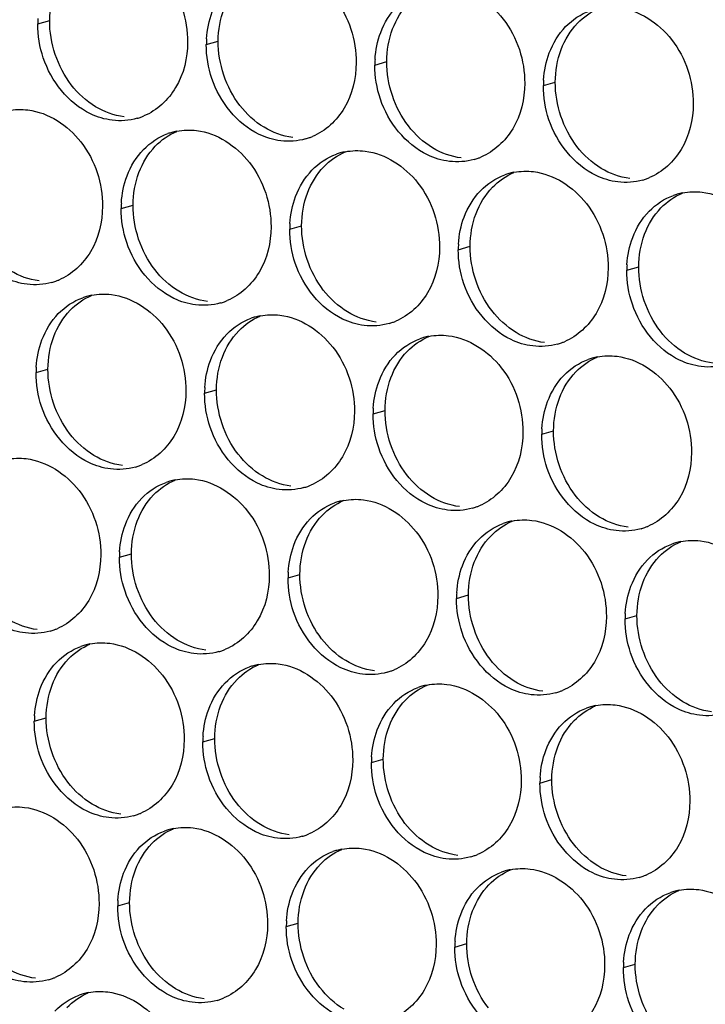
# Paper-space layout '45651_1_3' of a CAD drawing. Header units: millimetres. Extents: x -231 to 594, y 0 to 420.
# Tile 117 of 247: x 101 to 107, y 225 to 234. Entities that reach past the tile are written whole.
import ezdxf

# ---------------------------------------------------------------- set-up
doc = ezdxf.new("R2010")
doc.units = ezdxf.units.MM
doc.header["$LTSCALE"] = 32.67
doc.layers.add('02___PRT_ALL_AXES', color=7, linetype='CONTINUOUS')

psp = doc.layouts.new('45651_1_3')

# ---------------------------------------------------------------- linework, layer by layer
at = {"layer": '02___PRT_ALL_AXES', "color": 7, "linetype": 'CONTINUOUS'}
for p, q in [((101.0373, 233.9122), (101.1445, 233.9429)), ((102.5569, 233.7267), (102.6641, 233.7574)), ((104.0765, 233.5413), (104.1837, 233.5719)), ((105.5961, 233.3558), (105.7033, 233.3865)), ((101.7893, 232.247), (101.8965, 232.2777)), ((103.3089, 232.0616), (103.4161, 232.0922)), ((104.8285, 231.8761), (104.9357, 231.9068)), ((106.3481, 231.6906), (106.4553, 231.7213)), ((101.0218, 230.7673), (101.129, 230.798)), ((102.5414, 230.5818), (102.6486, 230.6125)), ((104.061, 230.3964), (104.1682, 230.427)), ((105.5805, 230.2109), (105.6877, 230.2416)), ((101.7738, 229.1021), (101.881, 229.1328)), ((103.2934, 228.9167), (103.4006, 228.9473)), ((104.813, 228.7312), (104.9202, 228.7619)), ((106.3326, 228.5457), (106.4398, 228.5764)), ((101.0062, 227.6224), (101.1134, 227.6531)), ((102.5258, 227.437), (102.633, 227.4676)), ((104.0454, 227.2515), (104.1526, 227.2822)), ((105.565, 227.066), (105.6722, 227.0967)), ((101.7583, 225.9572), (101.8655, 225.9879)), ((103.2778, 225.7718), (103.385, 225.8024)), ((104.7974, 225.5863), (104.9046, 225.617)), ((106.317, 225.4008), (106.4242, 225.4315))]:
    psp.add_line(p, q, dxfattribs=at)
at = {"layer": '02___PRT_ALL_AXES', "color": 3, "linetype": 'CONTINUOUS'}
for centre, radius, start, end in [((101.9292, 233.9078), 0.8918, 176.51802, 179.71686), ((103.4487, 233.7223), 0.8918, 176.51802, 179.71686), ((104.9683, 233.5369), 0.8918, 176.51802, 179.71686), ((106.4879, 233.3514), 0.8918, 176.51802, 179.71686), ((101.7827, 233.5864), 0.5467, 285.94061, 289.76751), ((101.7821, 233.5877), 0.5481, 289.77289, 292.73686), ((102.3948, 232.408), 0.5467, 105.94061, 109.76751), ((102.3962, 232.403), 0.5519, 100.97724, 105.93831), ((103.3022, 233.4009), 0.5467, 285.94061, 289.76751), ((103.3017, 233.4022), 0.5481, 289.77289, 292.73686), ((103.9158, 232.2175), 0.5519, 100.97724, 105.93831), ((103.9143, 232.2225), 0.5467, 105.94061, 109.76751), ((104.8218, 233.2154), 0.5467, 285.94061, 289.76751), ((104.8213, 233.2167), 0.5481, 289.77289, 292.73686), ((105.4339, 232.0371), 0.5467, 105.94061, 109.76751), ((105.4353, 232.032), 0.5519, 100.97724, 105.93831), ((106.3414, 233.0299), 0.5467, 285.94061, 289.76751), ((106.3409, 233.0312), 0.5481, 289.77289, 292.73686), ((106.9535, 231.8516), 0.5467, 105.94061, 109.76751), ((106.9549, 231.8466), 0.5519, 100.97724, 105.93831), ((102.6812, 232.2426), 0.8918, 176.51802, 179.71686), ((104.2008, 232.0571), 0.8918, 176.51802, 179.71686), ((105.7203, 231.8717), 0.8918, 176.51802, 179.71686), ((107.2399, 231.6862), 0.8918, 176.51802, 179.71686), ((101.0146, 232.108), 0.5481, 289.77289, 292.73686), ((101.0151, 232.1066), 0.5467, 285.94061, 289.76751), ((101.6272, 230.9283), 0.5467, 105.94061, 109.76751), ((101.6286, 230.9233), 0.5519, 100.97724, 105.93831), ((102.5347, 231.9212), 0.5467, 285.94061, 289.76751), ((102.5342, 231.9225), 0.5481, 289.77289, 292.73686), ((103.1468, 230.7428), 0.5467, 105.94061, 109.76751), ((103.1482, 230.7378), 0.5519, 100.97724, 105.93831), ((104.0543, 231.7357), 0.5467, 285.94061, 289.76751), ((104.0537, 231.737), 0.5481, 289.77289, 292.73686), ((104.6664, 230.5574), 0.5467, 105.94061, 109.76751), ((104.6678, 230.5523), 0.5519, 100.97724, 105.93831), ((105.5739, 231.5502), 0.5467, 285.94061, 289.76751), ((105.5733, 231.5515), 0.5481, 289.77289, 292.73686), ((106.1859, 230.3719), 0.5467, 105.94061, 109.76751), ((106.1874, 230.3669), 0.5519, 100.97724, 105.93831), ((101.9136, 230.7629), 0.8918, 176.51802, 179.71686), ((103.4332, 230.5774), 0.8918, 176.51802, 179.71686), ((104.9528, 230.392), 0.8918, 176.51802, 179.71686), ((106.4724, 230.2065), 0.8918, 176.51802, 179.71686), ((101.7671, 230.4415), 0.5467, 285.94061, 289.76751), ((101.7666, 230.4428), 0.5481, 289.77289, 292.73686), ((102.3792, 229.2631), 0.5467, 105.94061, 109.76751), ((102.3806, 229.2581), 0.5519, 100.97724, 105.93831), ((103.2867, 230.256), 0.5467, 285.94061, 289.76751), ((103.2862, 230.2573), 0.5481, 289.77289, 292.73686), ((103.8988, 229.0777), 0.5467, 105.94061, 109.76751), ((103.9002, 229.0726), 0.5519, 100.97724, 105.93831), ((104.8063, 230.0705), 0.5467, 285.94061, 289.76751), ((104.8058, 230.0718), 0.5481, 289.77289, 292.73686), ((105.4184, 228.8922), 0.5467, 105.94061, 109.76751), ((105.4198, 228.8871), 0.5519, 100.97724, 105.93831), ((106.3253, 229.8863), 0.5481, 289.77289, 292.73686), ((106.3259, 229.885), 0.5467, 285.94061, 289.76751), ((106.938, 228.7067), 0.5467, 105.94061, 109.76751), ((106.9394, 228.7017), 0.5519, 100.97724, 105.93831), ((102.6656, 229.0977), 0.8918, 176.51802, 179.71686), ((104.1852, 228.9123), 0.8918, 176.51802, 179.71686), ((105.7048, 228.7268), 0.8918, 176.51802, 179.71686), ((107.2244, 228.5413), 0.8918, 176.51802, 179.71686), ((100.9996, 228.9618), 0.5467, 285.94061, 289.76751), ((100.999, 228.9631), 0.5481, 289.77289, 292.73686), ((101.6131, 227.7784), 0.5519, 100.97724, 105.93831), ((101.6117, 227.7834), 0.5467, 105.94061, 109.76751), ((102.5191, 228.7763), 0.5467, 285.94061, 289.76751), ((102.5186, 228.7776), 0.5481, 289.77289, 292.73686), ((103.1326, 227.5929), 0.5519, 100.97724, 105.93831), ((103.1312, 227.5979), 0.5467, 105.94061, 109.76751), ((104.0387, 228.5908), 0.5467, 285.94061, 289.76751), ((104.0382, 228.5921), 0.5481, 289.77289, 292.73686), ((104.6508, 227.4125), 0.5467, 105.94061, 109.76751), ((104.6522, 227.4074), 0.5519, 100.97724, 105.93831), ((105.5583, 228.4053), 0.5467, 285.94061, 289.76751), ((105.5578, 228.4066), 0.5481, 289.77289, 292.73686), ((106.1704, 227.227), 0.5467, 105.94061, 109.76751), ((106.1718, 227.222), 0.5519, 100.97724, 105.93831), ((101.8981, 227.618), 0.8918, 176.51802, 179.71686), ((103.4177, 227.4325), 0.8918, 176.51802, 179.71686), ((104.9372, 227.2471), 0.8918, 176.51802, 179.71686), ((106.4568, 227.0616), 0.8918, 176.51802, 179.71686), ((101.7516, 227.2966), 0.5467, 285.94061, 289.76751), ((101.751, 227.2979), 0.5481, 289.77289, 292.73686), ((102.3637, 226.1182), 0.5467, 105.94061, 109.76751), ((102.3651, 226.1132), 0.5519, 100.97724, 105.93831), ((103.2712, 227.1111), 0.5467, 285.94061, 289.76751), ((103.2706, 227.1124), 0.5481, 289.77289, 292.73686), ((103.8833, 225.9328), 0.5467, 105.94061, 109.76751), ((103.8847, 225.9277), 0.5519, 100.97724, 105.93831), ((104.7907, 226.9256), 0.5467, 285.94061, 289.76751), ((104.7902, 226.9269), 0.5481, 289.77289, 292.73686), ((105.4028, 225.7473), 0.5467, 105.94061, 109.76751), ((105.4043, 225.7423), 0.5519, 100.97724, 105.93831), ((106.3103, 226.7401), 0.5467, 285.94061, 289.76751), ((106.3098, 226.7415), 0.5481, 289.77289, 292.73686), ((106.9238, 225.5568), 0.5519, 100.97724, 105.93831), ((102.6501, 225.9528), 0.8918, 176.51802, 179.71686), ((106.9224, 225.5618), 0.5467, 105.94061, 109.76751), ((104.1697, 225.7674), 0.8918, 176.51802, 179.71686), ((105.6893, 225.5819), 0.8918, 176.51802, 179.71686), ((107.2088, 225.3964), 0.8918, 176.51802, 179.71686), ((100.984, 225.8169), 0.5467, 285.94061, 289.76751), ((100.9835, 225.8182), 0.5481, 289.77289, 292.73686), ((101.5961, 224.6385), 0.5467, 105.94061, 109.76751), ((101.5975, 224.6335), 0.5519, 100.97724, 105.93831), ((102.5036, 225.6314), 0.5467, 285.94061, 289.76751), ((102.5031, 225.6327), 0.5481, 289.77289, 292.73686)]:
    psp.add_arc(centre, radius, start, end, dxfattribs=at)
for points, knots in [([(101.7166, 234.616), (101.9009, 234.5935), (102.2643, 234.3524), (102.3891, 233.9513), (102.3881, 233.7473)], [0, 0, 0, 0, 0.476473, 1, 1, 1, 1]), ([(103.2362, 234.4305), (103.4205, 234.408), (103.7839, 234.1669), (103.9087, 233.7659), (103.9077, 233.5619)], [0, 0, 0, 0, 0.476473, 1, 1, 1, 1]), ([(104.7558, 234.245), (104.9401, 234.2226), (105.3034, 233.9814), (105.4282, 233.5804), (105.4272, 233.3764)], [0, 0, 0, 0, 0.476473, 1, 1, 1, 1]), ([(106.2753, 234.0596), (106.4596, 234.0371), (106.823, 233.796), (106.9478, 233.3949), (106.9468, 233.1909)], [0, 0, 0, 0, 0.476473, 1, 1, 1, 1]), ([(102.3881, 233.7473), (102.3874, 233.606), (102.3244, 233.3298), (102.1119, 233.1315), (101.994, 233.0821)], [0, 0, 0, 0, 0.525086, 1, 1, 1, 1]), ([(101.7088, 233.0436), (101.6412, 233.0518), (101.3609, 233.1357), (101.1572, 233.3967), (101.0873, 233.6051)], [0, 0, 0, 0, 0.236458, 1, 1, 1, 1]), ([(103.9077, 233.5619), (103.907, 233.4206), (103.844, 233.1444), (103.6314, 232.946), (103.5136, 232.8967)], [0, 0, 0, 0, 0.525086, 1, 1, 1, 1]), ([(103.2284, 232.8581), (103.1608, 232.8663), (102.8804, 232.9502), (102.6768, 233.2112), (102.6068, 233.4196)], [0, 0, 0, 0, 0.236458, 1, 1, 1, 1]), ([(105.4272, 233.3764), (105.4265, 233.2351), (105.3636, 232.9589), (105.151, 232.7606), (105.0332, 232.7112)], [0, 0, 0, 0, 0.525086, 1, 1, 1, 1]), ([(104.748, 232.6726), (104.6804, 232.6808), (104.4, 232.7647), (104.1964, 233.0257), (104.1264, 233.2341)], [0, 0, 0, 0, 0.236458, 1, 1, 1, 1]), ([(100.949, 233.1363), (101.1333, 233.1138), (101.4967, 232.8727), (101.6215, 232.4716), (101.6205, 232.2676)], [0, 0, 0, 0, 0.476473, 1, 1, 1, 1]), ([(106.9468, 233.1909), (106.9461, 233.0496), (106.8831, 232.7734), (106.6706, 232.5751), (106.5527, 232.5257)], [0, 0, 0, 0, 0.525086, 1, 1, 1, 1]), ([(106.2676, 232.4871), (106.2, 232.4954), (105.9196, 232.5792), (105.716, 232.8402), (105.646, 233.0486)], [0, 0, 0, 0, 0.236458, 1, 1, 1, 1]), ([(102.4686, 232.9508), (102.6529, 232.9283), (103.0163, 232.6872), (103.1411, 232.2862), (103.1401, 232.0822)], [0, 0, 0, 0, 0.476473, 1, 1, 1, 1]), ([(103.9882, 232.7653), (104.1725, 232.7428), (104.5359, 232.5017), (104.6607, 232.1007), (104.6597, 231.8967)], [0, 0, 0, 0, 0.476473, 1, 1, 1, 1]), ([(105.5078, 232.5799), (105.6921, 232.5574), (106.0555, 232.3163), (106.1803, 231.9152), (106.1793, 231.7112)], [0, 0, 0, 0, 0.476473, 1, 1, 1, 1]), ([(107.0274, 232.3944), (107.2117, 232.3719), (107.575, 232.1308), (107.6999, 231.7297), (107.6988, 231.5257)], [0, 0, 0, 0, 0.476473, 1, 1, 1, 1]), ([(101.6205, 232.2676), (101.6198, 232.1263), (101.5568, 231.8501), (101.3443, 231.6518), (101.2264, 231.6024)], [0, 0, 0, 0, 0.525086, 1, 1, 1, 1]), ([(100.9413, 231.5638), (100.8737, 231.5721), (100.5933, 231.6559), (100.3896, 231.917), (100.3197, 232.1254)], [0, 0, 0, 0, 0.236458, 1, 1, 1, 1]), ([(103.1401, 232.0822), (103.1394, 231.9409), (103.0764, 231.6647), (102.8639, 231.4663), (102.746, 231.417)], [0, 0, 0, 0, 0.525086, 1, 1, 1, 1]), ([(102.4608, 231.3784), (102.3933, 231.3866), (102.1129, 231.4705), (101.9092, 231.7315), (101.8393, 231.9399)], [0, 0, 0, 0, 0.236458, 1, 1, 1, 1]), ([(104.6597, 231.8967), (104.659, 231.7554), (104.596, 231.4792), (104.3835, 231.2809), (104.2656, 231.2315)], [0, 0, 0, 0, 0.525086, 1, 1, 1, 1]), ([(103.9804, 231.1929), (103.9128, 231.2011), (103.6325, 231.285), (103.4288, 231.546), (103.3589, 231.7544)], [0, 0, 0, 0, 0.236458, 1, 1, 1, 1]), ([(106.1793, 231.7112), (106.1786, 231.5699), (106.1156, 231.2937), (105.903, 231.0954), (105.7852, 231.046)], [0, 0, 0, 0, 0.525086, 1, 1, 1, 1]), ([(105.5, 231.0074), (105.4324, 231.0157), (105.1521, 231.0995), (104.9484, 231.3605), (104.8784, 231.5689)], [0, 0, 0, 0, 0.236458, 1, 1, 1, 1]), ([(101.701, 231.4711), (101.8853, 231.4486), (102.2487, 231.2075), (102.3735, 230.8065), (102.3725, 230.6025)], [0, 0, 0, 0, 0.476473, 1, 1, 1, 1]), ([(107.0196, 230.8219), (106.952, 230.8302), (106.6716, 230.914), (106.468, 231.175), (106.398, 231.3834)], [0, 0, 0, 0, 0.236458, 1, 1, 1, 1]), ([(103.2206, 231.2856), (103.4049, 231.2631), (103.7683, 231.022), (103.8931, 230.621), (103.8921, 230.417)], [0, 0, 0, 0, 0.476473, 1, 1, 1, 1]), ([(104.7402, 231.1002), (104.9245, 231.0777), (105.2879, 230.8366), (105.4127, 230.4355), (105.4117, 230.2315)], [0, 0, 0, 0, 0.476473, 1, 1, 1, 1]), ([(106.2598, 230.9147), (106.4441, 230.8922), (106.8075, 230.6511), (106.9323, 230.25), (106.9313, 230.046)], [0, 0, 0, 0, 0.476473, 1, 1, 1, 1]), ([(102.3725, 230.6025), (102.3718, 230.4612), (102.3088, 230.1849), (102.0963, 229.9866), (101.9784, 229.9372)], [0, 0, 0, 0, 0.525086, 1, 1, 1, 1]), ([(101.6933, 229.8987), (101.6257, 229.9069), (101.3453, 229.9908), (101.1417, 230.2518), (101.0717, 230.4602)], [0, 0, 0, 0, 0.236458, 1, 1, 1, 1]), ([(103.8921, 230.417), (103.8914, 230.2757), (103.8284, 229.9995), (103.6159, 229.8012), (103.498, 229.7518)], [0, 0, 0, 0, 0.525086, 1, 1, 1, 1]), ([(103.2129, 229.7132), (103.1453, 229.7214), (102.8649, 229.8053), (102.6612, 230.0663), (102.5913, 230.2747)], [0, 0, 0, 0, 0.236458, 1, 1, 1, 1]), ([(105.4117, 230.2315), (105.411, 230.0902), (105.348, 229.814), (105.1355, 229.6157), (105.0176, 229.5663)], [0, 0, 0, 0, 0.525086, 1, 1, 1, 1]), ([(104.7324, 229.5277), (104.6649, 229.536), (104.3845, 229.6198), (104.1808, 229.8808), (104.1109, 230.0892)], [0, 0, 0, 0, 0.236458, 1, 1, 1, 1]), ([(106.9313, 230.046), (106.9306, 229.9047), (106.8676, 229.6285), (106.6551, 229.4302), (106.5372, 229.3808)], [0, 0, 0, 0, 0.525086, 1, 1, 1, 1]), ([(100.9335, 229.9914), (101.1178, 229.9689), (101.4812, 229.7278), (101.606, 229.3267), (101.605, 229.1227)], [0, 0, 0, 0, 0.476473, 1, 1, 1, 1]), ([(106.252, 229.3422), (106.1844, 229.3505), (105.9041, 229.4343), (105.7004, 229.6953), (105.6305, 229.9037)], [0, 0, 0, 0, 0.236458, 1, 1, 1, 1]), ([(102.4531, 229.8059), (102.6374, 229.7834), (103.0007, 229.5423), (103.1256, 229.1413), (103.1245, 228.9373)], [0, 0, 0, 0, 0.476473, 1, 1, 1, 1]), ([(103.9726, 229.6204), (104.1569, 229.598), (104.5203, 229.3568), (104.6451, 228.9558), (104.6441, 228.7518)], [0, 0, 0, 0, 0.476473, 1, 1, 1, 1]), ([(105.4922, 229.435), (105.6765, 229.4125), (106.0399, 229.1714), (106.1647, 228.7703), (106.1637, 228.5663)], [0, 0, 0, 0, 0.476473, 1, 1, 1, 1]), ([(107.0118, 229.2495), (107.1961, 229.227), (107.5595, 228.9859), (107.6843, 228.5848), (107.6833, 228.3808)], [0, 0, 0, 0, 0.476473, 1, 1, 1, 1]), ([(101.605, 229.1227), (101.6043, 228.9814), (101.5413, 228.7052), (101.3287, 228.5069), (101.2109, 228.4575)], [0, 0, 0, 0, 0.525086, 1, 1, 1, 1]), ([(100.9257, 228.419), (100.8581, 228.4272), (100.5778, 228.5111), (100.3741, 228.7721), (100.3041, 228.9805)], [0, 0, 0, 0, 0.236458, 1, 1, 1, 1]), ([(103.1245, 228.9373), (103.1238, 228.796), (103.0609, 228.5198), (102.8483, 228.3214), (102.7305, 228.2721)], [0, 0, 0, 0, 0.525086, 1, 1, 1, 1]), ([(102.4453, 228.2335), (102.3777, 228.2417), (102.0973, 228.3256), (101.8937, 228.5866), (101.8237, 228.795)], [0, 0, 0, 0, 0.236458, 1, 1, 1, 1]), ([(104.6441, 228.7518), (104.6434, 228.6105), (104.5805, 228.3343), (104.3679, 228.136), (104.25, 228.0866)], [0, 0, 0, 0, 0.525086, 1, 1, 1, 1]), ([(103.9649, 228.048), (103.8973, 228.0563), (103.6169, 228.1401), (103.4133, 228.4011), (103.3433, 228.6095)], [0, 0, 0, 0, 0.236458, 1, 1, 1, 1]), ([(106.1637, 228.5663), (106.163, 228.425), (106.1, 228.1488), (105.8875, 227.9505), (105.7696, 227.9011)], [0, 0, 0, 0, 0.525086, 1, 1, 1, 1]), ([(105.4845, 227.8625), (105.4169, 227.8708), (105.1365, 227.9546), (104.9329, 228.2156), (104.8629, 228.424)], [0, 0, 0, 0, 0.236458, 1, 1, 1, 1]), ([(101.6855, 228.3262), (101.8698, 228.3037), (102.2332, 228.0626), (102.358, 227.6616), (102.357, 227.4576)], [0, 0, 0, 0, 0.476473, 1, 1, 1, 1]), ([(107.004, 227.6771), (106.9365, 227.6853), (106.6561, 227.7691), (106.4524, 228.0302), (106.3825, 228.2386)], [0, 0, 0, 0, 0.236458, 1, 1, 1, 1]), ([(103.2051, 228.1407), (103.3894, 228.1182), (103.7528, 227.8771), (103.8776, 227.4761), (103.8766, 227.2721)], [0, 0, 0, 0, 0.476473, 1, 1, 1, 1]), ([(104.7247, 227.9553), (104.909, 227.9328), (105.2723, 227.6917), (105.3972, 227.2906), (105.3962, 227.0866)], [0, 0, 0, 0, 0.476473, 1, 1, 1, 1]), ([(106.2443, 227.7698), (106.4286, 227.7473), (106.7919, 227.5062), (106.9167, 227.1051), (106.9157, 226.9011)], [0, 0, 0, 0, 0.476473, 1, 1, 1, 1]), ([(102.357, 227.4576), (102.3563, 227.3163), (102.2933, 227.0401), (102.0808, 226.8417), (101.9629, 226.7924)], [0, 0, 0, 0, 0.525086, 1, 1, 1, 1]), ([(101.6777, 226.7538), (101.6102, 226.762), (101.3298, 226.8459), (101.1261, 227.1069), (101.0562, 227.3153)], [0, 0, 0, 0, 0.236458, 1, 1, 1, 1]), ([(103.8766, 227.2721), (103.8759, 227.1308), (103.8129, 226.8546), (103.6004, 226.6563), (103.4825, 226.6069)], [0, 0, 0, 0, 0.525086, 1, 1, 1, 1]), ([(103.1973, 226.5683), (103.1297, 226.5765), (102.8494, 226.6604), (102.6457, 226.9214), (102.5757, 227.1298)], [0, 0, 0, 0, 0.236458, 1, 1, 1, 1]), ([(105.3962, 227.0866), (105.3955, 226.9453), (105.3325, 226.6691), (105.1199, 226.4708), (105.0021, 226.4214)], [0, 0, 0, 0, 0.525086, 1, 1, 1, 1]), ([(104.7169, 226.3828), (104.6493, 226.3911), (104.3689, 226.4749), (104.1653, 226.7359), (104.0953, 226.9443)], [0, 0, 0, 0, 0.236458, 1, 1, 1, 1]), ([(106.9157, 226.9011), (106.915, 226.7598), (106.8521, 226.4836), (106.6395, 226.2853), (106.5217, 226.2359)], [0, 0, 0, 0, 0.525086, 1, 1, 1, 1]), ([(100.9179, 226.8465), (101.1022, 226.824), (101.4656, 226.5829), (101.5904, 226.1819), (101.5894, 225.9779)], [0, 0, 0, 0, 0.476473, 1, 1, 1, 1]), ([(106.2365, 226.1973), (106.1689, 226.2056), (105.8885, 226.2894), (105.6849, 226.5505), (105.6149, 226.7589)], [0, 0, 0, 0, 0.236458, 1, 1, 1, 1]), ([(102.4375, 226.661), (102.6218, 226.6385), (102.9852, 226.3974), (103.11, 225.9964), (103.109, 225.7924)], [0, 0, 0, 0, 0.476473, 1, 1, 1, 1]), ([(103.9571, 226.4756), (104.1414, 226.4531), (104.5048, 226.212), (104.6296, 225.8109), (104.6286, 225.6069)], [0, 0, 0, 0, 0.476473, 1, 1, 1, 1]), ([(105.4767, 226.2901), (105.661, 226.2676), (106.0244, 226.0265), (106.1492, 225.6254), (106.1482, 225.4214)], [0, 0, 0, 0, 0.476473, 1, 1, 1, 1]), ([(106.9963, 226.1046), (107.1806, 226.0821), (107.544, 225.841), (107.6688, 225.4399), (107.6678, 225.2359)], [0, 0, 0, 0, 0.476473, 1, 1, 1, 1]), ([(101.5894, 225.9779), (101.5887, 225.8366), (101.5257, 225.5603), (101.3132, 225.362), (101.1953, 225.3126)], [0, 0, 0, 0, 0.525086, 1, 1, 1, 1]), ([(100.9102, 225.2741), (100.8426, 225.2823), (100.5622, 225.3662), (100.3586, 225.6272), (100.2886, 225.8356)], [0, 0, 0, 0, 0.236458, 1, 1, 1, 1]), ([(103.109, 225.7924), (103.1083, 225.6511), (103.0453, 225.3749), (102.8328, 225.1766), (102.7149, 225.1272)], [0, 0, 0, 0, 0.525086, 1, 1, 1, 1]), ([(102.4297, 225.0886), (102.3622, 225.0968), (102.0818, 225.1807), (101.8781, 225.4417), (101.8082, 225.6501)], [0, 0, 0, 0, 0.236458, 1, 1, 1, 1]), ([(104.6286, 225.6069), (104.6279, 225.4656), (104.5649, 225.1894), (104.3524, 224.9911), (104.2345, 224.9417)], [0, 0, 0, 0, 0.525086, 1, 1, 1, 1]), ([(103.9493, 224.9031), (103.8818, 224.9114), (103.6014, 224.9952), (103.3977, 225.2562), (103.3278, 225.4646)], [0, 0, 0, 0, 0.236458, 1, 1, 1, 1]), ([(106.1482, 225.4214), (106.1475, 225.2801), (106.0845, 225.0039), (105.872, 224.8056), (105.7541, 224.7562)], [0, 0, 0, 0, 0.525086, 1, 1, 1, 1]), ([(105.4689, 224.7176), (105.4013, 224.7259), (105.121, 224.8097), (104.9173, 225.0707), (104.8474, 225.2791)], [0, 0, 0, 0, 0.236458, 1, 1, 1, 1]), ([(101.67, 225.1813), (101.8543, 225.1588), (102.2176, 224.9177), (102.3424, 224.5167), (102.3414, 224.3127)], [0, 0, 0, 0, 0.476473, 1, 1, 1, 1]), ([(106.9885, 224.5322), (106.9209, 224.5404), (106.6405, 224.6243), (106.4369, 224.8853), (106.3669, 225.0937)], [0, 0, 0, 0, 0.236458, 1, 1, 1, 1])]:
    psp.add_open_spline(points, degree=3, knots=knots, dxfattribs=at)
at = {"layer": '02___PRT_ALL_AXES', "color": 7, "linetype": 'CONTINUOUS'}
for points in [[(101.1445, 233.9429), (101.145, 234.0427), (101.1623, 234.1441), (101.1974, 234.2375)], [(104.2366, 233.8665), (104.2694, 233.9537), (104.3196, 234.0367), (104.3843, 234.1037)], [(102.6641, 233.7574), (102.6646, 233.8572), (102.6819, 233.9586), (102.717, 234.052)], [(105.9038, 233.9183), (105.9583, 233.9746), (106.0251, 234.0214), (106.0974, 234.0517)], [(101.3396, 233.3628), (101.2148, 233.5242), (101.1435, 233.7389), (101.1445, 233.9429)], [(105.7562, 233.6811), (105.789, 233.7682), (105.8391, 233.8513), (105.9038, 233.9183)], [(104.1837, 233.5719), (104.1842, 233.6717), (104.2014, 233.7732), (104.2366, 233.8665)], [(102.8592, 233.1773), (102.7344, 233.3387), (102.6631, 233.5534), (102.6641, 233.7574)], [(105.7033, 233.3865), (105.7038, 233.4862), (105.721, 233.5877), (105.7562, 233.6811)], [(104.3788, 232.9918), (104.2539, 233.1532), (104.1827, 233.3679), (104.1837, 233.5719)], [(105.8983, 232.8064), (105.7735, 232.9677), (105.7023, 233.1825), (105.7033, 233.3865)], [(101.5579, 233.1656), (101.474, 233.2164), (101.3996, 233.2852), (101.3396, 233.3628)], [(101.816, 233.0742), (101.7254, 233.0853), (101.6359, 233.1183), (101.5579, 233.1656)], [(103.0774, 232.9801), (102.9936, 233.031), (102.9192, 233.0998), (102.8592, 233.1773)], [(102.0971, 232.8095), (102.1515, 232.8659), (102.2184, 232.9126), (102.2906, 232.9429)], [(103.3356, 232.8888), (103.245, 232.8998), (103.1555, 232.9328), (103.0774, 232.9801)], [(104.597, 232.7947), (104.5132, 232.8455), (104.4387, 232.9143), (104.3788, 232.9918)], [(101.9494, 232.5723), (101.9823, 232.6595), (102.0324, 232.7425), (102.0971, 232.8095)], [(103.6167, 232.624), (103.6711, 232.6804), (103.738, 232.7272), (103.8102, 232.7574)], [(104.8552, 232.7033), (104.7646, 232.7143), (104.6751, 232.7474), (104.597, 232.7947)], [(106.1166, 232.6092), (106.0327, 232.66), (105.9583, 232.7288), (105.8983, 232.8064)], [(103.469, 232.3868), (103.5018, 232.474), (103.552, 232.557), (103.6167, 232.624)], [(106.3748, 232.5178), (106.2842, 232.5289), (106.1947, 232.5619), (106.1166, 232.6092)], [(101.8965, 232.2777), (101.897, 232.3775), (101.9143, 232.4789), (101.9494, 232.5723)], [(105.1363, 232.4386), (105.1907, 232.4949), (105.2575, 232.5417), (105.3298, 232.572)], [(104.9886, 232.2014), (105.0214, 232.2885), (105.0716, 232.3716), (105.1363, 232.4386)], [(103.4161, 232.0922), (103.4166, 232.192), (103.4339, 232.2935), (103.469, 232.3868)], [(106.6559, 232.2531), (106.7103, 232.3094), (106.7771, 232.3562), (106.8494, 232.3865)], [(102.0916, 231.6976), (101.9668, 231.859), (101.8955, 232.0737), (101.8965, 232.2777)], [(106.5082, 232.0159), (106.541, 232.103), (106.5912, 232.1861), (106.6559, 232.2531)], [(104.9357, 231.9068), (104.9362, 232.0065), (104.9535, 232.108), (104.9886, 232.2014)], [(103.6112, 231.5121), (103.4864, 231.6735), (103.4151, 231.8882), (103.4161, 232.0922)], [(106.4553, 231.7213), (106.4558, 231.821), (106.473, 231.9225), (106.5082, 232.0159)], [(105.1308, 231.3267), (105.006, 231.488), (104.9347, 231.7028), (104.9357, 231.9068)], [(102.3099, 231.5004), (102.226, 231.5512), (102.1516, 231.6201), (102.0916, 231.6976)], [(106.6504, 231.1412), (106.5256, 231.3026), (106.4543, 231.5173), (106.4553, 231.7213)], [(101.0484, 231.5945), (100.9578, 231.6056), (100.8684, 231.6386), (100.7903, 231.6859)], [(103.8295, 231.315), (103.7456, 231.3658), (103.6712, 231.4346), (103.6112, 231.5121)], [(101.3295, 231.3298), (101.384, 231.3862), (101.4508, 231.4329), (101.5231, 231.4632)], [(102.568, 231.409), (102.4774, 231.4201), (102.3879, 231.4531), (102.3099, 231.5004)], [(101.1819, 231.0926), (101.2147, 231.1798), (101.2648, 231.2628), (101.3295, 231.3298)], [(102.8491, 231.1443), (102.9036, 231.2007), (102.9704, 231.2475), (103.0427, 231.2777)], [(104.0876, 231.2236), (103.997, 231.2346), (103.9075, 231.2677), (103.8295, 231.315)], [(105.349, 231.1295), (105.2652, 231.1803), (105.1908, 231.2491), (105.1308, 231.3267)], [(101.129, 230.798), (101.1295, 230.8978), (101.1467, 230.9992), (101.1819, 231.0926)], [(102.7015, 230.9071), (102.7343, 230.9943), (102.7844, 231.0773), (102.8491, 231.1443)], [(104.3687, 230.9588), (104.4231, 231.0152), (104.49, 231.062), (104.5622, 231.0923)], [(105.6072, 231.0381), (105.5166, 231.0492), (105.4271, 231.0822), (105.349, 231.1295)], [(106.8686, 230.944), (106.7848, 230.9948), (106.7103, 231.0636), (106.6504, 231.1412)], [(102.6486, 230.6125), (102.6491, 230.7123), (102.6663, 230.8137), (102.7015, 230.9071)], [(104.221, 230.7216), (104.2539, 230.8088), (104.304, 230.8919), (104.3687, 230.9588)], [(105.8883, 230.7734), (105.9427, 230.8297), (106.0096, 230.8765), (106.0818, 230.9068)], [(107.1268, 230.8526), (107.0362, 230.8637), (106.9467, 230.8967), (106.8686, 230.944)], [(101.324, 230.2179), (101.1992, 230.3793), (101.128, 230.594), (101.129, 230.798)], [(104.1682, 230.427), (104.1686, 230.5268), (104.1859, 230.6283), (104.221, 230.7216)], [(105.7406, 230.5362), (105.7734, 230.6233), (105.8236, 230.7064), (105.8883, 230.7734)], [(102.8436, 230.0324), (102.7188, 230.1938), (102.6476, 230.4085), (102.6486, 230.6125)], [(105.6877, 230.2416), (105.6882, 230.3413), (105.7055, 230.4428), (105.7406, 230.5362)], [(104.3632, 229.847), (104.2384, 230.0083), (104.1671, 230.223), (104.1682, 230.427)], [(101.5423, 230.0207), (101.4585, 230.0715), (101.384, 230.1404), (101.324, 230.2179)], [(105.8828, 229.6615), (105.758, 229.8228), (105.6867, 230.0376), (105.6877, 230.2416)], [(101.8005, 229.9293), (101.7099, 229.9404), (101.6204, 229.9734), (101.5423, 230.0207)], [(103.0619, 229.8353), (102.978, 229.8861), (102.9036, 229.9549), (102.8436, 230.0324)], [(103.3201, 229.7439), (103.2294, 229.7549), (103.14, 229.788), (103.0619, 229.8353)], [(104.5815, 229.6498), (104.4976, 229.7006), (104.4232, 229.7694), (104.3632, 229.847)], [(102.0816, 229.6646), (102.136, 229.721), (102.2028, 229.7677), (102.2751, 229.798)], [(101.9339, 229.4274), (101.9667, 229.5146), (102.0169, 229.5976), (102.0816, 229.6646)], [(104.8396, 229.5584), (104.749, 229.5694), (104.6596, 229.6025), (104.5815, 229.6498)], [(106.1011, 229.4643), (106.0172, 229.5151), (105.9428, 229.5839), (105.8828, 229.6615)], [(103.6011, 229.4791), (103.6556, 229.5355), (103.7224, 229.5823), (103.7947, 229.6125)], [(103.4535, 229.2419), (103.4863, 229.3291), (103.5364, 229.4121), (103.6011, 229.4791)], [(101.881, 229.1328), (101.8815, 229.2326), (101.8988, 229.334), (101.9339, 229.4274)], [(105.1207, 229.2937), (105.1752, 229.35), (105.242, 229.3968), (105.3143, 229.4271)], [(106.3592, 229.3729), (106.2686, 229.384), (106.1791, 229.417), (106.1011, 229.4643)], [(104.9731, 229.0565), (105.0059, 229.1436), (105.056, 229.2267), (105.1207, 229.2937)], [(103.4006, 228.9473), (103.4011, 229.0471), (103.4183, 229.1486), (103.4535, 229.2419)], [(106.6403, 229.1082), (106.6947, 229.1645), (106.7616, 229.2113), (106.8338, 229.2416)], [(102.0761, 228.5527), (101.9513, 228.7141), (101.88, 228.9288), (101.881, 229.1328)], [(104.9202, 228.7619), (104.9207, 228.8616), (104.9379, 228.9631), (104.9731, 229.0565)], [(106.4927, 228.871), (106.5255, 228.9581), (106.5756, 229.0412), (106.6403, 229.1082)], [(103.5957, 228.3673), (103.4708, 228.5286), (103.3996, 228.7433), (103.4006, 228.9473)], [(106.4398, 228.5764), (106.4402, 228.6762), (106.4575, 228.7776), (106.4927, 228.871)], [(105.1152, 228.1818), (104.9904, 228.3431), (104.9192, 228.5579), (104.9202, 228.7619)], [(101.0329, 228.4496), (100.9423, 228.4607), (100.8528, 228.4937), (100.7747, 228.541)], [(102.2943, 228.3556), (102.2105, 228.4064), (102.1361, 228.4752), (102.0761, 228.5527)], [(106.6348, 227.9963), (106.51, 228.1577), (106.4387, 228.3724), (106.4398, 228.5764)], [(101.314, 228.1849), (101.3684, 228.2413), (101.4353, 228.288), (101.5075, 228.3183)], [(102.5525, 228.2642), (102.4619, 228.2752), (102.3724, 228.3083), (102.2943, 228.3556)], [(103.8139, 228.1701), (103.7301, 228.2209), (103.6556, 228.2897), (103.5957, 228.3673)], [(101.1663, 227.9477), (101.1991, 228.0349), (101.2493, 228.1179), (101.314, 228.1849)], [(104.0721, 228.0787), (103.9815, 228.0897), (103.892, 228.1228), (103.8139, 228.1701)], [(105.3335, 227.9846), (105.2496, 228.0354), (105.1752, 228.1042), (105.1152, 228.1818)], [(102.8336, 227.9994), (102.888, 228.0558), (102.9548, 228.1026), (103.0271, 228.1328)], [(102.6859, 227.7622), (102.7187, 227.8494), (102.7689, 227.9324), (102.8336, 227.9994)], [(105.5917, 227.8932), (105.501, 227.9043), (105.4116, 227.9373), (105.3335, 227.9846)], [(106.8531, 227.7991), (106.7692, 227.8499), (106.6948, 227.9187), (106.6348, 227.9963)], [(101.1134, 227.6531), (101.1139, 227.7529), (101.1312, 227.8543), (101.1663, 227.9477)], [(104.3532, 227.814), (104.4076, 227.8703), (104.4744, 227.9171), (104.5467, 227.9474)], [(104.2055, 227.5768), (104.2383, 227.6639), (104.2885, 227.747), (104.3532, 227.814)], [(107.1112, 227.7077), (107.0206, 227.7188), (106.9312, 227.7518), (106.8531, 227.7991)], [(102.633, 227.4676), (102.6335, 227.5674), (102.6508, 227.6689), (102.6859, 227.7622)], [(105.8728, 227.6285), (105.9272, 227.6848), (105.994, 227.7316), (106.0663, 227.7619)], [(101.3085, 227.073), (101.1837, 227.2344), (101.1124, 227.4491), (101.1134, 227.6531)], [(105.7251, 227.3913), (105.7579, 227.4784), (105.808, 227.5615), (105.8728, 227.6285)], [(104.1526, 227.2822), (104.1531, 227.3819), (104.1704, 227.4834), (104.2055, 227.5768)], [(102.8281, 226.8875), (102.7033, 227.0489), (102.632, 227.2636), (102.633, 227.4676)], [(105.6722, 227.0967), (105.6727, 227.1964), (105.6899, 227.2979), (105.7251, 227.3913)], [(104.3477, 226.7021), (104.2229, 226.8634), (104.1516, 227.0782), (104.1526, 227.2822)], [(101.5268, 226.8758), (101.4429, 226.9267), (101.3685, 226.9955), (101.3085, 227.073)], [(105.8673, 226.5166), (105.7424, 226.678), (105.6712, 226.8927), (105.6722, 227.0967)], [(101.7849, 226.7845), (101.6943, 226.7955), (101.6048, 226.8285), (101.5268, 226.8758)], [(103.0464, 226.6904), (102.9625, 226.7412), (102.8881, 226.81), (102.8281, 226.8875)], [(102.066, 226.5197), (102.1205, 226.5761), (102.1873, 226.6229), (102.2595, 226.6531)], [(103.3045, 226.599), (103.2139, 226.61), (103.1244, 226.6431), (103.0464, 226.6904)], [(104.5659, 226.5049), (104.4821, 226.5557), (104.4077, 226.6245), (104.3477, 226.7021)], [(101.9184, 226.2825), (101.9512, 226.3697), (102.0013, 226.4527), (102.066, 226.5197)], [(103.5856, 226.3342), (103.64, 226.3906), (103.7069, 226.4374), (103.7791, 226.4677)], [(104.8241, 226.4135), (104.7335, 226.4246), (104.644, 226.4576), (104.5659, 226.5049)], [(106.0855, 226.3194), (106.0017, 226.3702), (105.9272, 226.439), (105.8673, 226.5166)], [(101.8655, 225.9879), (101.866, 226.0877), (101.8832, 226.1892), (101.9184, 226.2825)], [(103.4379, 226.097), (103.4708, 226.1842), (103.5209, 226.2673), (103.5856, 226.3342)], [(105.1052, 226.1488), (105.1596, 226.2051), (105.2264, 226.2519), (105.2987, 226.2822)], [(106.3437, 226.228), (106.2531, 226.2391), (106.1636, 226.2721), (106.0855, 226.3194)], [(103.385, 225.8024), (103.3855, 225.9022), (103.4028, 226.0037), (103.4379, 226.097)], [(104.9575, 225.9116), (104.9903, 225.9987), (105.0405, 226.0818), (105.1052, 226.1488)], [(106.6248, 225.9633), (106.6792, 226.0197), (106.746, 226.0664), (106.8183, 226.0967)], [(102.0605, 225.4078), (101.9357, 225.5692), (101.8645, 225.7839), (101.8655, 225.9879)], [(106.4771, 225.7261), (106.5099, 225.8133), (106.5601, 225.8963), (106.6248, 225.9633)], [(104.9046, 225.617), (104.9051, 225.7167), (104.9224, 225.8182), (104.9575, 225.9116)], [(103.5801, 225.2224), (103.4553, 225.3837), (103.384, 225.5984), (103.385, 225.8024)], [(106.4242, 225.4315), (106.4247, 225.5313), (106.442, 225.6327), (106.4771, 225.7261)], [(105.0997, 225.0369), (104.9749, 225.1983), (104.9036, 225.413), (104.9046, 225.617)], [(101.0174, 225.3047), (100.9267, 225.3158), (100.8373, 225.3488), (100.7592, 225.3961)], [(102.2788, 225.2107), (102.1949, 225.2615), (102.1205, 225.3303), (102.0605, 225.4078)], [(106.6193, 224.8514), (106.4945, 225.0128), (106.4232, 225.2275), (106.4242, 225.4315)], [(102.5369, 225.1193), (102.4463, 225.1303), (102.3569, 225.1634), (102.2788, 225.2107)], [(103.7984, 225.0252), (103.7145, 225.076), (103.6401, 225.1448), (103.5801, 225.2224)], [(101.2985, 225.04), (101.3529, 225.0964), (101.4197, 225.1431), (101.492, 225.1734)]]:
    psp.add_open_spline(points, degree=3, dxfattribs=at)
at = {"layer": '02___PRT_ALL_AXES', "color": 3, "linetype": 'CONTINUOUS'}
for points in [[(102.5585, 233.7765), (102.5636, 233.8597), (102.5804, 233.9433), (102.6098, 234.0213)], [(104.1294, 233.8359), (104.1622, 233.923), (104.2124, 234.0061), (104.2771, 234.0731)], [(105.7966, 233.8876), (105.8575, 233.9506), (105.9342, 234.0016), (106.0166, 234.0313)], [(101.0873, 233.6051), (101.0542, 233.7034), (101.0368, 233.8085), (101.0373, 233.9122)], [(104.0781, 233.591), (104.0832, 233.6742), (104.1, 233.7578), (104.1294, 233.8359)], [(105.649, 233.6504), (105.6818, 233.7375), (105.7319, 233.8206), (105.7966, 233.8876)], [(102.6068, 233.4196), (102.5738, 233.5179), (102.5564, 233.623), (102.5569, 233.7267)], [(105.5977, 233.4055), (105.6028, 233.4888), (105.6196, 233.5723), (105.649, 233.6504)], [(104.1264, 233.2341), (104.0934, 233.3324), (104.076, 233.4375), (104.0765, 233.5413)], [(105.646, 233.0486), (105.613, 233.147), (105.5956, 233.2521), (105.5961, 233.3558)], [(100.7715, 233.1303), (100.8296, 233.1416), (100.8902, 233.1435), (100.949, 233.1363)], [(101.9328, 233.0607), (101.8608, 233.0401), (101.7831, 233.0345), (101.7088, 233.0436)], [(102.2911, 232.9448), (102.3492, 232.9561), (102.4098, 232.958), (102.4686, 232.9508)], [(101.9899, 232.7788), (102.0507, 232.8418), (102.1274, 232.8929), (102.2099, 232.9225)], [(103.4524, 232.8752), (103.3804, 232.8546), (103.3027, 232.849), (103.2284, 232.8581)], [(101.8422, 232.5416), (101.8751, 232.6288), (101.9252, 232.7118), (101.9899, 232.7788)], [(103.8107, 232.7593), (103.8688, 232.7706), (103.9294, 232.7725), (103.9882, 232.7653)], [(103.5095, 232.5933), (103.5703, 232.6563), (103.647, 232.7074), (103.7294, 232.737)], [(104.972, 232.6897), (104.9, 232.6691), (104.8223, 232.6635), (104.748, 232.6726)], [(103.3618, 232.3562), (103.3946, 232.4433), (103.4448, 232.5264), (103.5095, 232.5933)], [(105.3302, 232.5739), (105.3884, 232.5852), (105.449, 232.587), (105.5078, 232.5799)], [(101.791, 232.2968), (101.7961, 232.38), (101.8129, 232.4636), (101.8422, 232.5416)], [(105.0291, 232.4079), (105.0899, 232.4709), (105.1666, 232.5219), (105.249, 232.5516)], [(106.4916, 232.5042), (106.4196, 232.4837), (106.3419, 232.4781), (106.2676, 232.4871)], [(104.8814, 232.1707), (104.9142, 232.2578), (104.9644, 232.3409), (105.0291, 232.4079)], [(106.8498, 232.3884), (106.908, 232.3997), (106.9686, 232.4016), (107.0274, 232.3944)], [(103.3106, 232.1113), (103.3156, 232.1945), (103.3325, 232.2781), (103.3618, 232.3562)], [(106.5487, 232.2224), (106.6095, 232.2854), (106.6862, 232.3365), (106.7686, 232.3661)], [(101.8393, 231.9399), (101.8063, 232.0382), (101.7888, 232.1433), (101.7893, 232.247)], [(106.401, 231.9852), (106.4338, 232.0724), (106.484, 232.1554), (106.5487, 232.2224)], [(104.8302, 231.9258), (104.8352, 232.0091), (104.852, 232.0926), (104.8814, 232.1707)], [(103.3589, 231.7544), (103.3258, 231.8527), (103.3084, 231.9578), (103.3089, 232.0616)], [(106.3497, 231.7404), (106.3548, 231.8236), (106.3716, 231.9072), (106.401, 231.9852)], [(104.8784, 231.5689), (104.8454, 231.6673), (104.828, 231.7723), (104.8285, 231.8761)], [(106.398, 231.3834), (106.365, 231.4818), (106.3476, 231.5869), (106.3481, 231.6906)], [(101.1652, 231.581), (101.0932, 231.5604), (101.0156, 231.5548), (100.9413, 231.5638)], [(101.2223, 231.2991), (101.2832, 231.3621), (101.3599, 231.4132), (101.4423, 231.4428)], [(101.5235, 231.4651), (101.5816, 231.4764), (101.6423, 231.4783), (101.701, 231.4711)], [(102.6848, 231.3955), (102.6128, 231.3749), (102.5352, 231.3693), (102.4608, 231.3784)], [(101.0747, 231.0619), (101.1075, 231.1491), (101.1576, 231.2321), (101.2223, 231.2991)], [(102.7419, 231.1136), (102.8028, 231.1766), (102.8795, 231.2277), (102.9619, 231.2573)], [(103.0431, 231.2796), (103.1012, 231.2909), (103.1619, 231.2928), (103.2206, 231.2856)], [(104.2044, 231.21), (104.1324, 231.1894), (104.0548, 231.1838), (103.9804, 231.1929)], [(102.5943, 230.8764), (102.6271, 230.9636), (102.6772, 231.0467), (102.7419, 231.1136)], [(104.2615, 230.9282), (104.3224, 230.9912), (104.399, 231.0422), (104.4815, 231.0719)], [(104.5627, 231.0942), (104.6208, 231.1054), (104.6814, 231.1073), (104.7402, 231.1002)], [(101.0234, 230.8171), (101.0285, 230.9003), (101.0453, 230.9839), (101.0747, 231.0619)], [(105.724, 231.0245), (105.652, 231.004), (105.5743, 230.9983), (105.5, 231.0074)], [(104.1139, 230.691), (104.1467, 230.7781), (104.1968, 230.8612), (104.2615, 230.9282)], [(106.0823, 230.9087), (106.1404, 230.92), (106.201, 230.9219), (106.2598, 230.9147)], [(102.543, 230.6316), (102.5481, 230.7148), (102.5649, 230.7984), (102.5943, 230.8764)], [(105.7811, 230.7427), (105.8419, 230.8057), (105.9186, 230.8568), (106.001, 230.8864)], [(107.2436, 230.839), (107.1716, 230.8185), (107.0939, 230.8129), (107.0196, 230.8219)], [(101.0717, 230.4602), (101.0387, 230.5585), (101.0213, 230.6636), (101.0218, 230.7673)], [(105.6334, 230.5055), (105.6662, 230.5927), (105.7164, 230.6757), (105.7811, 230.7427)], [(104.0626, 230.4461), (104.0677, 230.5294), (104.0845, 230.6129), (104.1139, 230.691)], [(102.5913, 230.2747), (102.5583, 230.373), (102.5409, 230.4781), (102.5414, 230.5818)], [(105.5822, 230.2606), (105.5872, 230.3439), (105.6041, 230.4275), (105.6334, 230.5055)], [(104.1109, 230.0892), (104.0779, 230.1876), (104.0604, 230.2926), (104.061, 230.3964)], [(105.6305, 229.9037), (105.5975, 230.0021), (105.58, 230.1072), (105.5805, 230.2109)], [(100.7559, 229.9854), (100.8141, 229.9967), (100.8747, 229.9986), (100.9335, 229.9914)], [(101.9173, 229.9158), (101.8453, 229.8952), (101.7676, 229.8896), (101.6933, 229.8987)], [(101.9744, 229.6339), (102.0352, 229.6969), (102.1119, 229.748), (102.1943, 229.7776)], [(102.2755, 229.7999), (102.3337, 229.8112), (102.3943, 229.8131), (102.4531, 229.8059)], [(103.4369, 229.7303), (103.3649, 229.7097), (103.2872, 229.7041), (103.2129, 229.7132)], [(101.8267, 229.3967), (101.8595, 229.4839), (101.9097, 229.5669), (101.9744, 229.6339)], [(103.4939, 229.4485), (103.5548, 229.5115), (103.6315, 229.5625), (103.7139, 229.5921)], [(103.7951, 229.6145), (103.8532, 229.6257), (103.9139, 229.6276), (103.9726, 229.6204)], [(104.9564, 229.5448), (104.8844, 229.5242), (104.8068, 229.5186), (104.7324, 229.5277)], [(101.7754, 229.1519), (101.7805, 229.2351), (101.7973, 229.3187), (101.8267, 229.3967)], [(103.3463, 229.2113), (103.3791, 229.2984), (103.4292, 229.3815), (103.4939, 229.4485)], [(105.0135, 229.263), (105.0744, 229.326), (105.1511, 229.377), (105.2335, 229.4067)], [(105.3147, 229.429), (105.3728, 229.4403), (105.4335, 229.4421), (105.4922, 229.435)], [(106.476, 229.3593), (106.404, 229.3388), (106.3264, 229.3332), (106.252, 229.3422)], [(103.295, 228.9664), (103.3001, 229.0496), (103.3169, 229.1332), (103.3463, 229.2113)], [(104.8659, 229.0258), (104.8987, 229.1129), (104.9488, 229.196), (105.0135, 229.263)], [(106.5331, 229.0775), (106.594, 229.1405), (106.6707, 229.1916), (106.7531, 229.2212)], [(106.8343, 229.2435), (106.8924, 229.2548), (106.953, 229.2567), (107.0118, 229.2495)], [(101.8237, 228.795), (101.7907, 228.8933), (101.7733, 228.9984), (101.7738, 229.1021)], [(104.8146, 228.7809), (104.8197, 228.8642), (104.8365, 228.9477), (104.8659, 229.0258)], [(106.3855, 228.8403), (106.4183, 228.9275), (106.4684, 229.0105), (106.5331, 229.0775)], [(103.3433, 228.6095), (103.3103, 228.7078), (103.2929, 228.8129), (103.2934, 228.9167)], [(106.3342, 228.5955), (106.3393, 228.6787), (106.3561, 228.7623), (106.3855, 228.8403)], [(104.8629, 228.424), (104.8299, 228.5224), (104.8125, 228.6275), (104.813, 228.7312)], [(106.3825, 228.2386), (106.3495, 228.3369), (106.332, 228.442), (106.3326, 228.5457)], [(101.1497, 228.4361), (101.0777, 228.4155), (101, 228.4099), (100.9257, 228.419)], [(101.508, 228.3202), (101.5661, 228.3315), (101.6267, 228.3334), (101.6855, 228.3262)], [(101.2068, 228.1542), (101.2676, 228.2172), (101.3443, 228.2683), (101.4268, 228.2979)], [(102.6693, 228.2506), (102.5973, 228.23), (102.5196, 228.2244), (102.4453, 228.2335)], [(101.0591, 227.917), (101.092, 228.0042), (101.1421, 228.0872), (101.2068, 228.1542)], [(103.0275, 228.1348), (103.0857, 228.146), (103.1463, 228.1479), (103.2051, 228.1407)], [(102.7264, 227.9688), (102.7872, 228.0317), (102.8639, 228.0828), (102.9463, 228.1124)], [(104.1889, 228.0651), (104.1169, 228.0445), (104.0392, 228.0389), (103.9649, 228.048)], [(102.5787, 227.7316), (102.6115, 227.8187), (102.6617, 227.9018), (102.7264, 227.9688)], [(104.5471, 227.9493), (104.6053, 227.9606), (104.6659, 227.9624), (104.7247, 227.9553)], [(101.0079, 227.6722), (101.0129, 227.7554), (101.0298, 227.839), (101.0591, 227.917)], [(104.246, 227.7833), (104.3068, 227.8463), (104.3835, 227.8973), (104.4659, 227.927)], [(105.7085, 227.8796), (105.6365, 227.8591), (105.5588, 227.8535), (105.4845, 227.8625)], [(104.0983, 227.5461), (104.1311, 227.6332), (104.1813, 227.7163), (104.246, 227.7833)], [(102.5275, 227.4867), (102.5325, 227.5699), (102.5493, 227.6535), (102.5787, 227.7316)], [(105.7656, 227.5978), (105.8264, 227.6608), (105.9031, 227.7119), (105.9855, 227.7415)], [(106.0667, 227.7638), (106.1248, 227.7751), (106.1855, 227.777), (106.2443, 227.7698)], [(107.228, 227.6942), (107.156, 227.6736), (107.0784, 227.668), (107.004, 227.6771)], [(101.0562, 227.3153), (101.0232, 227.4136), (101.0057, 227.5187), (101.0062, 227.6224)], [(104.047, 227.3012), (104.0521, 227.3845), (104.0689, 227.468), (104.0983, 227.5461)], [(105.6179, 227.3606), (105.6507, 227.4478), (105.7009, 227.5308), (105.7656, 227.5978)], [(102.5757, 227.1298), (102.5427, 227.2281), (102.5253, 227.3332), (102.5258, 227.437)], [(105.5666, 227.1158), (105.5717, 227.199), (105.5885, 227.2826), (105.6179, 227.3606)], [(104.0953, 226.9443), (104.0623, 227.0427), (104.0449, 227.1478), (104.0454, 227.2515)], [(105.6149, 226.7589), (105.5819, 226.8572), (105.5645, 226.9623), (105.565, 227.066)], [(100.7404, 226.8405), (100.7985, 226.8518), (100.8592, 226.8537), (100.9179, 226.8465)], [(101.9017, 226.7709), (101.8297, 226.7503), (101.7521, 226.7447), (101.6777, 226.7538)], [(101.9588, 226.489), (102.0197, 226.552), (102.0964, 226.6031), (102.1788, 226.6327)], [(102.26, 226.655), (102.3181, 226.6663), (102.3787, 226.6682), (102.4375, 226.661)], [(103.4213, 226.5854), (103.3493, 226.5648), (103.2716, 226.5592), (103.1973, 226.5683)], [(101.8112, 226.2518), (101.844, 226.339), (101.8941, 226.4221), (101.9588, 226.489)], [(103.7796, 226.4696), (103.8377, 226.4808), (103.8983, 226.4827), (103.9571, 226.4756)], [(103.4784, 226.3036), (103.5392, 226.3666), (103.6159, 226.4176), (103.6984, 226.4473)], [(104.9409, 226.3999), (104.8689, 226.3794), (104.7912, 226.3737), (104.7169, 226.3828)], [(103.3307, 226.0664), (103.3636, 226.1535), (103.4137, 226.2366), (103.4784, 226.3036)], [(105.2992, 226.2841), (105.3573, 226.2954), (105.4179, 226.2973), (105.4767, 226.2901)], [(101.7599, 226.007), (101.765, 226.0902), (101.7818, 226.1738), (101.8112, 226.2518)], [(104.998, 226.1181), (105.0588, 226.1811), (105.1355, 226.2322), (105.2179, 226.2618)], [(106.4605, 226.2145), (106.3885, 226.1939), (106.3108, 226.1883), (106.2365, 226.1973)], [(104.8503, 225.8809), (104.8831, 225.9681), (104.9333, 226.0511), (104.998, 226.1181)], [(106.8187, 226.0986), (106.8769, 226.1099), (106.9375, 226.1118), (106.9963, 226.1046)], [(103.2795, 225.8215), (103.2845, 225.9048), (103.3014, 225.9883), (103.3307, 226.0664)], [(106.5176, 225.9326), (106.5784, 225.9956), (106.6551, 226.0467), (106.7375, 226.0763)], [(101.8082, 225.6501), (101.7752, 225.7484), (101.7578, 225.8535), (101.7583, 225.9572)], [(106.3699, 225.6954), (106.4027, 225.7826), (106.4529, 225.8656), (106.5176, 225.9326)], [(104.7991, 225.6361), (104.8041, 225.7193), (104.821, 225.8029), (104.8503, 225.8809)], [(103.3278, 225.4646), (103.2948, 225.563), (103.2773, 225.668), (103.2778, 225.7718)], [(106.3187, 225.4506), (106.3237, 225.5338), (106.3405, 225.6174), (106.3699, 225.6954)], [(104.8474, 225.2791), (104.8143, 225.3775), (104.7969, 225.4826), (104.7974, 225.5863)], [(106.3669, 225.0937), (106.3339, 225.192), (106.3165, 225.2971), (106.317, 225.4008)], [(101.1342, 225.2912), (101.0622, 225.2706), (100.9845, 225.265), (100.9102, 225.2741)], [(101.1913, 225.0093), (101.2521, 225.0723), (101.3288, 225.1234), (101.4112, 225.153)], [(101.4924, 225.1753), (101.5505, 225.1866), (101.6112, 225.1885), (101.67, 225.1813)], [(102.6537, 225.1057), (102.5817, 225.0851), (102.5041, 225.0795), (102.4297, 225.0886)]]:
    psp.add_open_spline(points, degree=3, dxfattribs=at)

doc.saveas('drawing.dxf')
